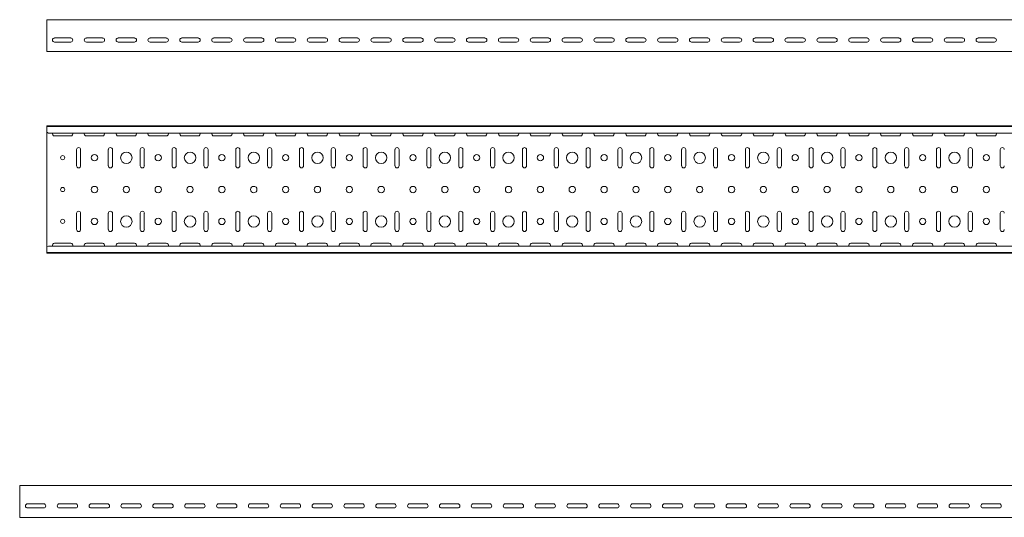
# Model space of a CAD drawing. Header units: millimetres. Extents: x -792 to 3872, y -6969 to -65.
# Tile 15 of 20: x 825 to 2371, y -2492 to -1711. Entities that reach past the tile are written whole.
import ezdxf

# ---------------------------------------------------------------- set-up
doc = ezdxf.new("R2010")
doc.units = ezdxf.units.MM

msp = doc.modelspace()

# ---------------------------------------------------------------- linework, layer by layer
at = {"color": 7, "linetype": 'Continuous', "lineweight": 15}
for p, q in [((3867.9, -1710.7), (867.9, -1710.7)), ((867.9, -1717.3), (867.9, -1710.7)), ((867.9, -1719.7), (867.9, -1717.3)), ((867.9, -1723.3), (867.9, -1719.7)), ((867.9, -1725), (867.9, -1723.3)), ((867.9, -1758), (867.9, -1725)), ((880.1, -1739.4), (905.6, -1739.4)), ((905.6, -1745.9), (880.1, -1745.9)), ((930.1, -1739.4), (955.6, -1739.4)), ((955.6, -1745.9), (930.1, -1745.9)), ((980.1, -1739.4), (1005.6, -1739.4)), ((1005.6, -1745.9), (980.1, -1745.9)), ((1030.1, -1739.4), (1055.6, -1739.4)), ((1055.6, -1745.9), (1030.1, -1745.9)), ((1080.1, -1739.4), (1105.6, -1739.4)), ((1105.6, -1745.9), (1080.1, -1745.9)), ((1130.1, -1739.4), (1155.6, -1739.4)), ((1155.6, -1745.9), (1130.1, -1745.9)), ((1180.1, -1739.4), (1205.6, -1739.4)), ((1205.6, -1745.9), (1180.1, -1745.9)), ((1230.1, -1739.4), (1255.6, -1739.4)), ((1255.6, -1745.9), (1230.1, -1745.9)), ((1280.1, -1739.4), (1305.6, -1739.4)), ((1305.6, -1745.9), (1280.1, -1745.9)), ((1330.1, -1739.4), (1355.6, -1739.4)), ((1355.6, -1745.9), (1330.1, -1745.9)), ((1380.1, -1739.4), (1405.6, -1739.4)), ((1405.6, -1745.9), (1380.1, -1745.9)), ((1430.1, -1739.4), (1455.6, -1739.4)), ((1455.6, -1745.9), (1430.1, -1745.9)), ((1480.1, -1739.4), (1505.6, -1739.4)), ((1505.6, -1745.9), (1480.1, -1745.9)), ((1530.1, -1739.4), (1555.6, -1739.4)), ((1555.6, -1745.9), (1530.1, -1745.9)), ((1580.1, -1739.4), (1605.6, -1739.4)), ((1605.6, -1745.9), (1580.1, -1745.9)), ((1630.1, -1739.4), (1655.6, -1739.4)), ((1655.6, -1745.9), (1630.1, -1745.9)), ((1680.1, -1739.4), (1705.6, -1739.4)), ((1705.6, -1745.9), (1680.1, -1745.9)), ((1730.1, -1739.4), (1755.6, -1739.4)), ((1755.6, -1745.9), (1730.1, -1745.9)), ((1780.1, -1739.4), (1805.6, -1739.4)), ((1805.6, -1745.9), (1780.1, -1745.9)), ((1830.1, -1739.4), (1855.6, -1739.4)), ((1855.6, -1745.9), (1830.1, -1745.9)), ((1880.1, -1739.4), (1905.6, -1739.4)), ((1905.6, -1745.9), (1880.1, -1745.9)), ((1930.1, -1739.4), (1955.6, -1739.4)), ((1955.6, -1745.9), (1930.1, -1745.9)), ((1980.1, -1739.4), (2005.6, -1739.4)), ((2005.6, -1745.9), (1980.1, -1745.9)), ((2030.1, -1739.4), (2055.6, -1739.4)), ((2055.6, -1745.9), (2030.1, -1745.9)), ((2080.1, -1739.4), (2105.6, -1739.4)), ((2105.6, -1745.9), (2080.1, -1745.9)), ((2130.1, -1739.4), (2155.6, -1739.4)), ((2155.6, -1745.9), (2130.1, -1745.9)), ((2180.1, -1739.4), (2205.6, -1739.4)), ((2205.6, -1745.9), (2180.1, -1745.9)), ((2230.1, -1739.4), (2255.6, -1739.4)), ((2255.6, -1745.9), (2230.1, -1745.9)), ((2280.1, -1739.4), (2305.6, -1739.4)), ((2305.6, -1745.9), (2280.1, -1745.9)), ((2330.1, -1739.4), (2355.6, -1739.4)), ((2355.6, -1745.9), (2330.1, -1745.9)), ((867.9, -1760.7), (867.9, -1758)), ((3867.9, -1760.7), (867.9, -1760.7)), ((3867.9, -1877.5), (867.9, -1877.5)), ((867.9, -1878.5), (867.9, -1877.5)), ((3867.9, -1878.5), (867.9, -1878.5)), ((867.9, -1886.9), (867.9, -1878.5)), ((867.9, -1887.3), (867.9, -1886.9)), ((867.9, -1887.3), (870.9, -1888.7)), ((867.9, -1887.3), (867.9, -2067.7)), ((3864.9, -1888.7), (870.9, -1888.7)), ((880.1, -1893.2), (905.6, -1893.2)), ((930.1, -1893.2), (955.6, -1893.2)), ((980.1, -1893.2), (1005.6, -1893.2)), ((1030.1, -1893.2), (1055.6, -1893.2)), ((1080.1, -1893.2), (1105.6, -1893.2)), ((1130.1, -1893.2), (1155.6, -1893.2)), ((1180.1, -1893.2), (1205.6, -1893.2)), ((1230.1, -1893.2), (1255.6, -1893.2)), ((1280.1, -1893.2), (1305.6, -1893.2)), ((1330.1, -1893.2), (1355.6, -1893.2)), ((1380.1, -1893.2), (1405.6, -1893.2)), ((1430.1, -1893.2), (1455.6, -1893.2)), ((1480.1, -1893.2), (1505.6, -1893.2)), ((1530.1, -1893.2), (1555.6, -1893.2)), ((1580.1, -1893.2), (1605.6, -1893.2)), ((1630.1, -1893.2), (1655.6, -1893.2)), ((1680.1, -1893.2), (1705.6, -1893.2)), ((1730.1, -1893.2), (1755.6, -1893.2)), ((1780.1, -1893.2), (1805.6, -1893.2)), ((1830.1, -1893.2), (1855.6, -1893.2)), ((1880.1, -1893.2), (1905.6, -1893.2)), ((1930.1, -1893.2), (1955.6, -1893.2)), ((1980.1, -1893.2), (2005.6, -1893.2)), ((2030.1, -1893.2), (2055.6, -1893.2)), ((2080.1, -1893.2), (2105.6, -1893.2)), ((2130.1, -1893.2), (2155.6, -1893.2)), ((2180.1, -1893.2), (2205.6, -1893.2)), ((2230.1, -1893.2), (2255.6, -1893.2)), ((2280.1, -1893.2), (2305.6, -1893.2)), ((2330.1, -1893.2), (2355.6, -1893.2)), ((914.6, -1914.7), (914.6, -1940.2)), ((921.1, -1940.2), (921.1, -1914.7)), ((964.6, -1914.7), (964.6, -1940.2)), ((971.1, -1940.2), (971.1, -1914.7)), ((1014.6, -1914.7), (1014.6, -1940.2)), ((1021.1, -1940.2), (1021.1, -1914.7)), ((1064.6, -1914.7), (1064.6, -1940.2)), ((1071.1, -1940.2), (1071.1, -1914.7)), ((1114.6, -1914.7), (1114.6, -1940.2)), ((1121.1, -1940.2), (1121.1, -1914.7)), ((1164.6, -1914.7), (1164.6, -1940.2)), ((1171.1, -1940.2), (1171.1, -1914.7)), ((1214.6, -1914.7), (1214.6, -1940.2)), ((1221.1, -1940.2), (1221.1, -1914.7)), ((1264.6, -1914.7), (1264.6, -1940.2)), ((1271.1, -1940.2), (1271.1, -1914.7)), ((1314.6, -1914.7), (1314.6, -1940.2)), ((1321.1, -1940.2), (1321.1, -1914.7)), ((1364.6, -1914.7), (1364.6, -1940.2)), ((1371.1, -1940.2), (1371.1, -1914.7)), ((1414.6, -1914.7), (1414.6, -1940.2)), ((1421.1, -1940.2), (1421.1, -1914.7)), ((1464.6, -1914.7), (1464.6, -1940.2)), ((1471.1, -1940.2), (1471.1, -1914.7)), ((1514.6, -1914.7), (1514.6, -1940.2)), ((1521.1, -1940.2), (1521.1, -1914.7)), ((1564.6, -1914.7), (1564.6, -1940.2)), ((1571.1, -1940.2), (1571.1, -1914.7)), ((1614.6, -1914.7), (1614.6, -1940.2)), ((1621.1, -1940.2), (1621.1, -1914.7)), ((1664.6, -1914.7), (1664.6, -1940.2)), ((1671.1, -1940.2), (1671.1, -1914.7)), ((1714.6, -1914.7), (1714.6, -1940.2)), ((1721.1, -1940.2), (1721.1, -1914.7)), ((1764.6, -1914.7), (1764.6, -1940.2)), ((1771.1, -1940.2), (1771.1, -1914.7)), ((1814.6, -1914.7), (1814.6, -1940.2)), ((1821.1, -1940.2), (1821.1, -1914.7)), ((1864.6, -1914.7), (1864.6, -1940.2)), ((1871.1, -1940.2), (1871.1, -1914.7)), ((1914.6, -1914.7), (1914.6, -1940.2)), ((1921.1, -1940.2), (1921.1, -1914.7)), ((1964.6, -1914.7), (1964.6, -1940.2)), ((1971.1, -1940.2), (1971.1, -1914.7)), ((2014.6, -1914.7), (2014.6, -1940.2)), ((2021.1, -1940.2), (2021.1, -1914.7)), ((2064.6, -1914.7), (2064.6, -1940.2)), ((2071.1, -1940.2), (2071.1, -1914.7)), ((2114.6, -1914.7), (2114.6, -1940.2)), ((2121.1, -1940.2), (2121.1, -1914.7)), ((2164.6, -1914.7), (2164.6, -1940.2)), ((2171.1, -1940.2), (2171.1, -1914.7)), ((2214.6, -1914.7), (2214.6, -1940.2)), ((2221.1, -1940.2), (2221.1, -1914.7)), ((2264.6, -1914.7), (2264.6, -1940.2)), ((2271.1, -1940.2), (2271.1, -1914.7)), ((2314.6, -1914.7), (2314.6, -1940.2)), ((2321.1, -1940.2), (2321.1, -1914.7)), ((2364.6, -1914.7), (2364.6, -1940.2)), ((914.6, -2014.7), (914.6, -2040.2)), ((921.1, -2040.2), (921.1, -2014.7)), ((964.6, -2014.7), (964.6, -2040.2)), ((971.1, -2040.2), (971.1, -2014.7)), ((1014.6, -2014.7), (1014.6, -2040.2)), ((1021.1, -2040.2), (1021.1, -2014.7)), ((1064.6, -2014.7), (1064.6, -2040.2)), ((1071.1, -2040.2), (1071.1, -2014.7)), ((1114.6, -2014.7), (1114.6, -2040.2)), ((1121.1, -2040.2), (1121.1, -2014.7)), ((1164.6, -2014.7), (1164.6, -2040.2)), ((1171.1, -2040.2), (1171.1, -2014.7)), ((1214.6, -2014.7), (1214.6, -2040.2)), ((1221.1, -2040.2), (1221.1, -2014.7)), ((1264.6, -2014.7), (1264.6, -2040.2)), ((1271.1, -2040.2), (1271.1, -2014.7)), ((1314.6, -2014.7), (1314.6, -2040.2)), ((1321.1, -2040.2), (1321.1, -2014.7)), ((1364.6, -2014.7), (1364.6, -2040.2)), ((1371.1, -2040.2), (1371.1, -2014.7)), ((1414.6, -2014.7), (1414.6, -2040.2)), ((1421.1, -2040.2), (1421.1, -2014.7)), ((1464.6, -2014.7), (1464.6, -2040.2)), ((1471.1, -2040.2), (1471.1, -2014.7)), ((1514.6, -2014.7), (1514.6, -2040.2)), ((1521.1, -2040.2), (1521.1, -2014.7)), ((1564.6, -2014.7), (1564.6, -2040.2)), ((1571.1, -2040.2), (1571.1, -2014.7)), ((1614.6, -2014.7), (1614.6, -2040.2)), ((1621.1, -2040.2), (1621.1, -2014.7)), ((1664.6, -2014.7), (1664.6, -2040.2)), ((1671.1, -2040.2), (1671.1, -2014.7)), ((1714.6, -2014.7), (1714.6, -2040.2)), ((1721.1, -2040.2), (1721.1, -2014.7)), ((1764.6, -2014.7), (1764.6, -2040.2)), ((1771.1, -2040.2), (1771.1, -2014.7)), ((1814.6, -2014.7), (1814.6, -2040.2)), ((1821.1, -2040.2), (1821.1, -2014.7)), ((1864.6, -2014.7), (1864.6, -2040.2)), ((1871.1, -2040.2), (1871.1, -2014.7)), ((1914.6, -2014.7), (1914.6, -2040.2)), ((1921.1, -2040.2), (1921.1, -2014.7)), ((1964.6, -2014.7), (1964.6, -2040.2)), ((1971.1, -2040.2), (1971.1, -2014.7)), ((2014.6, -2014.7), (2014.6, -2040.2)), ((2021.1, -2040.2), (2021.1, -2014.7)), ((2064.6, -2014.7), (2064.6, -2040.2)), ((2071.1, -2040.2), (2071.1, -2014.7)), ((2114.6, -2014.7), (2114.6, -2040.2)), ((2121.1, -2040.2), (2121.1, -2014.7)), ((2164.6, -2014.7), (2164.6, -2040.2)), ((2171.1, -2040.2), (2171.1, -2014.7)), ((2214.6, -2014.7), (2214.6, -2040.2)), ((2221.1, -2040.2), (2221.1, -2014.7)), ((2264.6, -2014.7), (2264.6, -2040.2)), ((2271.1, -2040.2), (2271.1, -2014.7)), ((2314.6, -2014.7), (2314.6, -2040.2)), ((2321.1, -2040.2), (2321.1, -2014.7)), ((2364.6, -2014.7), (2364.6, -2040.2)), ((870.9, -2066.3), (867.9, -2067.7)), ((867.9, -2068), (867.9, -2067.7)), ((867.9, -2076.5), (867.9, -2068)), ((3864.9, -2066.3), (870.9, -2066.3)), ((905.6, -2061.7), (880.1, -2061.7)), ((955.6, -2061.7), (930.1, -2061.7)), ((1005.6, -2061.7), (980.1, -2061.7)), ((1055.6, -2061.7), (1030.1, -2061.7)), ((1105.6, -2061.7), (1080.1, -2061.7)), ((1155.6, -2061.7), (1130.1, -2061.7)), ((1205.6, -2061.7), (1180.1, -2061.7)), ((1255.6, -2061.7), (1230.1, -2061.7)), ((1305.6, -2061.7), (1280.1, -2061.7)), ((1355.6, -2061.7), (1330.1, -2061.7)), ((1405.6, -2061.7), (1380.1, -2061.7)), ((1455.6, -2061.7), (1430.1, -2061.7)), ((1505.6, -2061.7), (1480.1, -2061.7)), ((1555.6, -2061.7), (1530.1, -2061.7)), ((1605.6, -2061.7), (1580.1, -2061.7)), ((1655.6, -2061.7), (1630.1, -2061.7)), ((1705.6, -2061.7), (1680.1, -2061.7)), ((1755.6, -2061.7), (1730.1, -2061.7)), ((1805.6, -2061.7), (1780.1, -2061.7)), ((1855.6, -2061.7), (1830.1, -2061.7)), ((1905.6, -2061.7), (1880.1, -2061.7)), ((1955.6, -2061.7), (1930.1, -2061.7)), ((2005.6, -2061.7), (1980.1, -2061.7)), ((2055.6, -2061.7), (2030.1, -2061.7)), ((2105.6, -2061.7), (2080.1, -2061.7)), ((2155.6, -2061.7), (2130.1, -2061.7)), ((2205.6, -2061.7), (2180.1, -2061.7)), ((2255.6, -2061.7), (2230.1, -2061.7)), ((2305.6, -2061.7), (2280.1, -2061.7)), ((2355.6, -2061.7), (2330.1, -2061.7)), ((867.9, -2076.5), (3867.9, -2076.5)), ((867.9, -2077.5), (867.9, -2076.5)), ((3867.9, -2077.5), (867.9, -2077.5)), ((3825.5, -2442.3), (825.5, -2442.3)), ((825.5, -2448.9), (825.5, -2442.3)), ((825.5, -2451.3), (825.5, -2448.9)), ((825.5, -2454.8), (825.5, -2451.3)), ((825.5, -2456.6), (825.5, -2454.8)), ((825.5, -2489.6), (825.5, -2456.6)), ((837.7, -2471), (863.2, -2471)), ((887.7, -2471), (913.2, -2471)), ((937.7, -2471), (963.2, -2471)), ((987.7, -2471), (1013.2, -2471)), ((1037.7, -2471), (1063.2, -2471)), ((1087.7, -2471), (1113.2, -2471)), ((1137.7, -2471), (1163.2, -2471)), ((1187.7, -2471), (1213.2, -2471)), ((1237.7, -2471), (1263.2, -2471)), ((1287.7, -2471), (1313.2, -2471)), ((1337.7, -2471), (1363.2, -2471)), ((1387.7, -2471), (1413.2, -2471)), ((1437.7, -2471), (1463.2, -2471)), ((1487.7, -2471), (1513.2, -2471)), ((1537.7, -2471), (1563.2, -2471)), ((1587.7, -2471), (1613.2, -2471)), ((1637.7, -2471), (1663.2, -2471)), ((1687.7, -2471), (1713.2, -2471)), ((1737.7, -2471), (1763.2, -2471)), ((1787.7, -2471), (1813.2, -2471)), ((1837.7, -2471), (1863.2, -2471)), ((1887.7, -2471), (1913.2, -2471)), ((1937.7, -2471), (1963.2, -2471)), ((1987.7, -2471), (2013.2, -2471)), ((2037.7, -2471), (2063.2, -2471)), ((2087.7, -2471), (2113.2, -2471)), ((2137.7, -2471), (2163.2, -2471)), ((2187.7, -2471), (2213.2, -2471)), ((2237.7, -2471), (2263.2, -2471)), ((2287.7, -2471), (2313.2, -2471)), ((2337.7, -2471), (2363.2, -2471)), ((863.2, -2477.5), (837.7, -2477.5)), ((913.2, -2477.5), (887.7, -2477.5)), ((963.2, -2477.5), (937.7, -2477.5)), ((1013.2, -2477.5), (987.7, -2477.5)), ((1063.2, -2477.5), (1037.7, -2477.5)), ((1113.2, -2477.5), (1087.7, -2477.5)), ((1163.2, -2477.5), (1137.7, -2477.5)), ((1213.2, -2477.5), (1187.7, -2477.5)), ((1263.2, -2477.5), (1237.7, -2477.5)), ((1313.2, -2477.5), (1287.7, -2477.5)), ((1363.2, -2477.5), (1337.7, -2477.5)), ((1413.2, -2477.5), (1387.7, -2477.5)), ((1463.2, -2477.5), (1437.7, -2477.5)), ((1513.2, -2477.5), (1487.7, -2477.5)), ((1563.2, -2477.5), (1537.7, -2477.5)), ((1613.2, -2477.5), (1587.7, -2477.5)), ((1663.2, -2477.5), (1637.7, -2477.5)), ((1713.2, -2477.5), (1687.7, -2477.5)), ((1763.2, -2477.5), (1737.7, -2477.5)), ((1813.2, -2477.5), (1787.7, -2477.5)), ((1863.2, -2477.5), (1837.7, -2477.5)), ((1913.2, -2477.5), (1887.7, -2477.5)), ((1963.2, -2477.5), (1937.7, -2477.5)), ((2013.2, -2477.5), (1987.7, -2477.5)), ((2063.2, -2477.5), (2037.7, -2477.5)), ((2113.2, -2477.5), (2087.7, -2477.5)), ((2163.2, -2477.5), (2137.7, -2477.5)), ((2213.2, -2477.5), (2187.7, -2477.5)), ((2263.2, -2477.5), (2237.7, -2477.5)), ((2313.2, -2477.5), (2287.7, -2477.5)), ((2363.2, -2477.5), (2337.7, -2477.5)), ((825.5, -2492.3), (825.5, -2489.6)), ((3825.5, -2492.3), (825.5, -2492.3))]:
    msp.add_line(p, q, dxfattribs=at)
for centre, radius in [((892.9, -1927.5), 3.25), ((942.9, -1927.5), 5), ((992.9, -1927.5), 9), ((1042.9, -1927.5), 5), ((1092.9, -1927.5), 9), ((1142.9, -1927.5), 5), ((1192.9, -1927.5), 9), ((1242.9, -1927.5), 5), ((1292.9, -1927.5), 9), ((1342.9, -1927.5), 5), ((1392.9, -1927.5), 9), ((1442.9, -1927.5), 5), ((1492.9, -1927.5), 9), ((1542.9, -1927.5), 5), ((1592.9, -1927.5), 9), ((1642.9, -1927.5), 5), ((1692.9, -1927.5), 9), ((1742.9, -1927.5), 5), ((1792.9, -1927.5), 9), ((1842.9, -1927.5), 5), ((1892.9, -1927.5), 9), ((1942.9, -1927.5), 5), ((1992.9, -1927.5), 9), ((2042.9, -1927.5), 5), ((2092.9, -1927.5), 9), ((2142.9, -1927.5), 5), ((2192.9, -1927.5), 9), ((2242.9, -1927.5), 5), ((2292.9, -1927.5), 9), ((2342.9, -1927.5), 5), ((892.9, -1977.5), 3.25), ((942.9, -1977.5), 5), ((992.9, -1977.5), 5), ((1042.9, -1977.5), 5), ((1092.9, -1977.5), 5), ((1142.9, -1977.5), 5), ((1192.9, -1977.5), 5), ((1242.9, -1977.5), 5), ((1292.9, -1977.5), 5), ((1342.9, -1977.5), 5), ((1392.9, -1977.5), 5), ((1442.9, -1977.5), 5), ((1492.9, -1977.5), 5), ((1542.9, -1977.5), 5), ((1592.9, -1977.5), 5), ((1642.9, -1977.5), 5), ((1692.9, -1977.5), 5), ((1742.9, -1977.5), 5), ((1792.9, -1977.5), 5), ((1842.9, -1977.5), 5), ((1892.9, -1977.5), 5), ((1942.9, -1977.5), 5), ((1992.9, -1977.5), 5), ((2042.9, -1977.5), 5), ((2092.9, -1977.5), 5), ((2142.9, -1977.5), 5), ((2192.9, -1977.5), 5), ((2242.9, -1977.5), 5), ((2292.9, -1977.5), 5), ((2342.9, -1977.5), 5), ((892.9, -2027.5), 3.25), ((942.9, -2027.5), 5), ((992.9, -2027.5), 9), ((1042.9, -2027.5), 5), ((1092.9, -2027.5), 9), ((1142.9, -2027.5), 5), ((1192.9, -2027.5), 9), ((1242.9, -2027.5), 5), ((1292.9, -2027.5), 9), ((1342.9, -2027.5), 5), ((1392.9, -2027.5), 9), ((1442.9, -2027.5), 5), ((1492.9, -2027.5), 9), ((1542.9, -2027.5), 5), ((1592.9, -2027.5), 9), ((1642.9, -2027.5), 5), ((1692.9, -2027.5), 9), ((1742.9, -2027.5), 5), ((1792.9, -2027.5), 9), ((1842.9, -2027.5), 5), ((1892.9, -2027.5), 9), ((1942.9, -2027.5), 5), ((1992.9, -2027.5), 9), ((2042.9, -2027.5), 5), ((2092.9, -2027.5), 9), ((2142.9, -2027.5), 5), ((2192.9, -2027.5), 9), ((2242.9, -2027.5), 5), ((2292.9, -2027.5), 9), ((2342.9, -2027.5), 5)]:
    msp.add_circle(centre, radius, dxfattribs=at)
for centre, start, end in [((880.1, -1742.7), 90, 270), ((905.6, -1742.7), 270, 90), ((930.1, -1742.7), 90, 270), ((955.6, -1742.7), 270, 90), ((980.1, -1742.7), 90, 270), ((1005.6, -1742.7), 270, 90), ((1030.1, -1742.7), 90, 270), ((1055.6, -1742.7), 270, 90), ((1080.1, -1742.7), 90, 270), ((1105.6, -1742.7), 270, 90), ((1130.1, -1742.7), 90, 270), ((1155.6, -1742.7), 270, 90), ((1180.1, -1742.7), 90, 270), ((1205.6, -1742.7), 270, 90), ((1230.1, -1742.7), 90, 270), ((1255.6, -1742.7), 270, 90), ((1280.1, -1742.7), 90, 270), ((1305.6, -1742.7), 270, 90), ((1330.1, -1742.7), 90, 270), ((1355.6, -1742.7), 270, 90), ((1380.1, -1742.7), 90, 270), ((1405.6, -1742.7), 270, 90), ((1430.1, -1742.7), 90, 270), ((1455.6, -1742.7), 270, 90), ((1480.1, -1742.7), 90, 270), ((1505.6, -1742.7), 270, 90), ((1530.1, -1742.7), 90, 270), ((1555.6, -1742.7), 270, 90), ((1580.1, -1742.7), 90, 270), ((1605.6, -1742.7), 270, 90), ((1630.1, -1742.7), 90, 270), ((1655.6, -1742.7), 270, 90), ((1680.1, -1742.7), 90, 270), ((1705.6, -1742.7), 270, 90), ((1730.1, -1742.7), 90, 270), ((1755.6, -1742.7), 270, 90), ((1780.1, -1742.7), 90, 270), ((1805.6, -1742.7), 270, 90), ((1830.1, -1742.7), 90, 270), ((1855.6, -1742.7), 270, 90), ((1880.1, -1742.7), 90, 270), ((1905.6, -1742.7), 270, 90), ((1930.1, -1742.7), 90, 270), ((1955.6, -1742.7), 270, 90), ((1980.1, -1742.7), 90, 270), ((2005.6, -1742.7), 270, 90), ((2030.1, -1742.7), 90, 270), ((2055.6, -1742.7), 270, 90), ((2080.1, -1742.7), 90, 270), ((2105.6, -1742.7), 270, 90), ((2130.1, -1742.7), 90, 270), ((2155.6, -1742.7), 270, 90), ((2180.1, -1742.7), 90, 270), ((2205.6, -1742.7), 270, 90), ((2230.1, -1742.7), 90, 270), ((2255.6, -1742.7), 270, 90), ((2280.1, -1742.7), 90, 270), ((2305.6, -1742.7), 270, 90), ((2330.1, -1742.7), 90, 270), ((2355.6, -1742.7), 270, 90), ((880.1, -1890), 156.6479, 270), ((905.6, -1890), 270, 23.3521), ((930.1, -1890), 156.6479, 270), ((955.6, -1890), 270, 23.3521), ((980.1, -1890), 156.6479, 270), ((1005.6, -1890), 270, 23.3521), ((1030.1, -1890), 156.6479, 270), ((1055.6, -1890), 270, 23.3521), ((1080.1, -1890), 156.6479, 270), ((1105.6, -1890), 270, 23.3521), ((1130.1, -1890), 156.6479, 270), ((1155.6, -1890), 270, 23.3521), ((1180.1, -1890), 156.6479, 270), ((1205.6, -1890), 270, 23.3521), ((1230.1, -1890), 156.6479, 270), ((1255.6, -1890), 270, 23.3521), ((1280.1, -1890), 156.6479, 270), ((1305.6, -1890), 270, 23.3521), ((1330.1, -1890), 156.6479, 270), ((1355.6, -1890), 270, 23.3521), ((1380.1, -1890), 156.6479, 270), ((1405.6, -1890), 270, 23.3521), ((1430.1, -1890), 156.6479, 270), ((1455.6, -1890), 270, 23.3521), ((1480.1, -1890), 156.6479, 270), ((1505.6, -1890), 270, 23.3521), ((1530.1, -1890), 156.6479, 270), ((1555.6, -1890), 270, 23.3521), ((1580.1, -1890), 156.6479, 270), ((1605.6, -1890), 270, 23.3521), ((1630.1, -1890), 156.6479, 270), ((1655.6, -1890), 270, 23.3521), ((1680.1, -1890), 156.6479, 270), ((1705.6, -1890), 270, 23.3521), ((1730.1, -1890), 156.6479, 270), ((1755.6, -1890), 270, 23.3521), ((1780.1, -1890), 156.6479, 270), ((1805.6, -1890), 270, 23.3521), ((1830.1, -1890), 156.6479, 270), ((1855.6, -1890), 270, 23.3521), ((1880.1, -1890), 156.6479, 270), ((1905.6, -1890), 270, 23.3521), ((1930.1, -1890), 156.6479, 270), ((1955.6, -1890), 270, 23.3521), ((1980.1, -1890), 156.6479, 270), ((2005.6, -1890), 270, 23.3521), ((2030.1, -1890), 156.6479, 270), ((2055.6, -1890), 270, 23.3521), ((2080.1, -1890), 156.6479, 270), ((2105.6, -1890), 270, 23.3521), ((2130.1, -1890), 156.6479, 270), ((2155.6, -1890), 270, 23.3521), ((2180.1, -1890), 156.6479, 270), ((2205.6, -1890), 270, 23.3521), ((2230.1, -1890), 156.6479, 270), ((2255.6, -1890), 270, 23.3521), ((2280.1, -1890), 156.6479, 270), ((2305.6, -1890), 270, 23.3521), ((2330.1, -1890), 156.6479, 270), ((2355.6, -1890), 270, 23.3521), ((917.9, -1914.7), 0, 180), ((967.9, -1914.7), 0, 180), ((1017.9, -1914.7), 0, 180), ((1067.9, -1914.7), 0, 180), ((1117.9, -1914.7), 0, 180), ((1167.9, -1914.7), 0, 180), ((1217.9, -1914.7), 0, 180), ((1267.9, -1914.7), 0, 180), ((1317.9, -1914.7), 0, 180), ((1367.9, -1914.7), 0, 180), ((1417.9, -1914.7), 0, 180), ((1467.9, -1914.7), 0, 180), ((1517.9, -1914.7), 0, 180), ((1567.9, -1914.7), 0, 180), ((1617.9, -1914.7), 0, 180), ((1667.9, -1914.7), 0, 180), ((1717.9, -1914.7), 0, 180), ((1767.9, -1914.7), 0, 180), ((1817.9, -1914.7), 0, 180), ((1867.9, -1914.7), 0, 180), ((1917.9, -1914.7), 0, 180), ((1967.9, -1914.7), 0, 180), ((2017.9, -1914.7), 0, 180), ((2067.9, -1914.7), 0, 180), ((2117.9, -1914.7), 0, 180), ((2167.9, -1914.7), 0, 180), ((2217.9, -1914.7), 0, 180), ((2267.9, -1914.7), 0, 180), ((2317.9, -1914.7), 0, 180), ((2367.9, -1914.7), 0, 180), ((917.9, -1940.2), 180, 0), ((967.9, -1940.2), 180, 0), ((1017.9, -1940.2), 180, 0), ((1067.9, -1940.2), 180, 0), ((1117.9, -1940.2), 180, 0), ((1167.9, -1940.2), 180, 0), ((1217.9, -1940.2), 180, 0), ((1267.9, -1940.2), 180, 0), ((1317.9, -1940.2), 180, 0), ((1367.9, -1940.2), 180, 0), ((1417.9, -1940.2), 180, 0), ((1467.9, -1940.2), 180, 0), ((1517.9, -1940.2), 180, 0), ((1567.9, -1940.2), 180, 0), ((1617.9, -1940.2), 180, 0), ((1667.9, -1940.2), 180, 0), ((1717.9, -1940.2), 180, 0), ((1767.9, -1940.2), 180, 0), ((1817.9, -1940.2), 180, 0), ((1867.9, -1940.2), 180, 0), ((1917.9, -1940.2), 180, 0), ((1967.9, -1940.2), 180, 0), ((2017.9, -1940.2), 180, 0), ((2067.9, -1940.2), 180, 0), ((2117.9, -1940.2), 180, 0), ((2167.9, -1940.2), 180, 0), ((2217.9, -1940.2), 180, 0), ((2267.9, -1940.2), 180, 0), ((2317.9, -1940.2), 180, 0), ((2367.9, -1940.2), 180, 0), ((917.9, -2014.7), 0, 180), ((967.9, -2014.7), 0, 180), ((1017.9, -2014.7), 0, 180), ((1067.9, -2014.7), 0, 180), ((1117.9, -2014.7), 0, 180), ((1167.9, -2014.7), 0, 180), ((1217.9, -2014.7), 0, 180), ((1267.9, -2014.7), 0, 180), ((1317.9, -2014.7), 0, 180), ((1367.9, -2014.7), 0, 180), ((1417.9, -2014.7), 0, 180), ((1467.9, -2014.7), 0, 180), ((1517.9, -2014.7), 0, 180), ((1567.9, -2014.7), 0, 180), ((1617.9, -2014.7), 0, 180), ((1667.9, -2014.7), 0, 180), ((1717.9, -2014.7), 0, 180), ((1767.9, -2014.7), 0, 180), ((1817.9, -2014.7), 0, 180), ((1867.9, -2014.7), 0, 180), ((1917.9, -2014.7), 0, 180), ((1967.9, -2014.7), 0, 180), ((2017.9, -2014.7), 0, 180), ((2067.9, -2014.7), 0, 180), ((2117.9, -2014.7), 0, 180), ((2167.9, -2014.7), 0, 180), ((2217.9, -2014.7), 0, 180), ((2267.9, -2014.7), 0, 180), ((2317.9, -2014.7), 0, 180), ((2367.9, -2014.7), 0, 180), ((917.9, -2040.2), 180, 0), ((967.9, -2040.2), 180, 0), ((1017.9, -2040.2), 180, 0), ((1067.9, -2040.2), 180, 0), ((1117.9, -2040.2), 180, 0), ((1167.9, -2040.2), 180, 0), ((1217.9, -2040.2), 180, 0), ((1267.9, -2040.2), 180, 0), ((1317.9, -2040.2), 180, 0), ((1367.9, -2040.2), 180, 0), ((1417.9, -2040.2), 180, 0), ((1467.9, -2040.2), 180, 0), ((1517.9, -2040.2), 180, 0), ((1567.9, -2040.2), 180, 0), ((1617.9, -2040.2), 180, 0), ((1667.9, -2040.2), 180, 0), ((1717.9, -2040.2), 180, 0), ((1767.9, -2040.2), 180, 0), ((1817.9, -2040.2), 180, 0), ((1867.9, -2040.2), 180, 0), ((1917.9, -2040.2), 180, 0), ((1967.9, -2040.2), 180, 0), ((2017.9, -2040.2), 180, 0), ((2067.9, -2040.2), 180, 0), ((2117.9, -2040.2), 180, 0), ((2167.9, -2040.2), 180, 0), ((2217.9, -2040.2), 180, 0), ((2267.9, -2040.2), 180, 0), ((2317.9, -2040.2), 180, 0), ((2367.9, -2040.2), 180, 0), ((880.1, -2065), 90, 203.3521), ((905.6, -2065), 336.6479, 90), ((930.1, -2065), 90, 203.3521), ((955.6, -2065), 336.6479, 90), ((980.1, -2065), 90, 203.3521), ((1005.6, -2065), 336.6479, 90), ((1030.1, -2065), 90, 203.3521), ((1055.6, -2065), 336.6479, 90), ((1080.1, -2065), 90, 203.3521), ((1105.6, -2065), 336.6479, 90), ((1130.1, -2065), 90, 203.3521), ((1155.6, -2065), 336.6479, 90), ((1180.1, -2065), 90, 203.3521), ((1205.6, -2065), 336.6479, 90), ((1230.1, -2065), 90, 203.3521), ((1255.6, -2065), 336.6479, 90), ((1280.1, -2065), 90, 203.3521), ((1305.6, -2065), 336.6479, 90), ((1330.1, -2065), 90, 203.3521), ((1355.6, -2065), 336.6479, 90), ((1380.1, -2065), 90, 203.3521), ((1405.6, -2065), 336.6479, 90), ((1430.1, -2065), 90, 203.3521), ((1455.6, -2065), 336.6479, 90), ((1480.1, -2065), 90, 203.3521), ((1505.6, -2065), 336.6479, 90), ((1530.1, -2065), 90, 203.3521), ((1555.6, -2065), 336.6479, 90), ((1580.1, -2065), 90, 203.3521), ((1605.6, -2065), 336.6479, 90), ((1630.1, -2065), 90, 203.3521), ((1655.6, -2065), 336.6479, 90), ((1680.1, -2065), 90, 203.3521), ((1705.6, -2065), 336.6479, 90), ((1730.1, -2065), 90, 203.3521), ((1755.6, -2065), 336.6479, 90), ((1780.1, -2065), 90, 203.3521), ((1805.6, -2065), 336.6479, 90), ((1830.1, -2065), 90, 203.3521), ((1855.6, -2065), 336.6479, 90), ((1880.1, -2065), 90, 203.3521), ((1905.6, -2065), 336.6479, 90), ((1930.1, -2065), 90, 203.3521), ((1955.6, -2065), 336.6479, 90), ((1980.1, -2065), 90, 203.3521), ((2005.6, -2065), 336.6479, 90), ((2030.1, -2065), 90, 203.3521), ((2055.6, -2065), 336.6479, 90), ((2080.1, -2065), 90, 203.3521), ((2105.6, -2065), 336.6479, 90), ((2130.1, -2065), 90, 203.3521), ((2155.6, -2065), 336.6479, 90), ((2180.1, -2065), 90, 203.3521), ((2205.6, -2065), 336.6479, 90), ((2230.1, -2065), 90, 203.3521), ((2255.6, -2065), 336.6479, 90), ((2280.1, -2065), 90, 203.3521), ((2305.6, -2065), 336.6479, 90), ((2330.1, -2065), 90, 203.3521), ((2355.6, -2065), 336.6479, 90), ((837.7, -2474.3), 90, 270), ((863.2, -2474.3), 270, 90), ((887.7, -2474.3), 90, 270), ((913.2, -2474.3), 270, 90), ((937.7, -2474.3), 90, 270), ((963.2, -2474.3), 270, 90), ((987.7, -2474.3), 90, 270), ((1013.2, -2474.3), 270, 90), ((1037.7, -2474.3), 90, 270), ((1063.2, -2474.3), 270, 90), ((1087.7, -2474.3), 90, 270), ((1113.2, -2474.3), 270, 90), ((1137.7, -2474.3), 90, 270), ((1163.2, -2474.3), 270, 90), ((1187.7, -2474.3), 90, 270), ((1213.2, -2474.3), 270, 90), ((1237.7, -2474.3), 90, 270), ((1263.2, -2474.3), 270, 90), ((1287.7, -2474.3), 90, 270), ((1313.2, -2474.3), 270, 90), ((1337.7, -2474.3), 90, 270), ((1363.2, -2474.3), 270, 90), ((1387.7, -2474.3), 90, 270), ((1413.2, -2474.3), 270, 90), ((1437.7, -2474.3), 90, 270), ((1463.2, -2474.3), 270, 90), ((1487.7, -2474.3), 90, 270), ((1513.2, -2474.3), 270, 90), ((1537.7, -2474.3), 90, 270), ((1563.2, -2474.3), 270, 90), ((1587.7, -2474.3), 90, 270), ((1613.2, -2474.3), 270, 90), ((1637.7, -2474.3), 90, 270), ((1663.2, -2474.3), 270, 90), ((1687.7, -2474.3), 90, 270), ((1713.2, -2474.3), 270, 90), ((1737.7, -2474.3), 90, 270), ((1763.2, -2474.3), 270, 90), ((1787.7, -2474.3), 90, 270), ((1813.2, -2474.3), 270, 90), ((1837.7, -2474.3), 90, 270), ((1863.2, -2474.3), 270, 90), ((1887.7, -2474.3), 90, 270), ((1913.2, -2474.3), 270, 90), ((1937.7, -2474.3), 90, 270), ((1963.2, -2474.3), 270, 90), ((1987.7, -2474.3), 90, 270), ((2013.2, -2474.3), 270, 90), ((2037.7, -2474.3), 90, 270), ((2063.2, -2474.3), 270, 90), ((2087.7, -2474.3), 90, 270), ((2113.2, -2474.3), 270, 90), ((2137.7, -2474.3), 90, 270), ((2163.2, -2474.3), 270, 90), ((2187.7, -2474.3), 90, 270), ((2213.2, -2474.3), 270, 90), ((2237.7, -2474.3), 90, 270), ((2263.2, -2474.3), 270, 90), ((2287.7, -2474.3), 90, 270), ((2313.2, -2474.3), 270, 90), ((2337.7, -2474.3), 90, 270), ((2363.2, -2474.3), 270, 90)]:
    msp.add_arc(centre, 3.25, start, end, dxfattribs=at)

doc.saveas('drawing.dxf')
